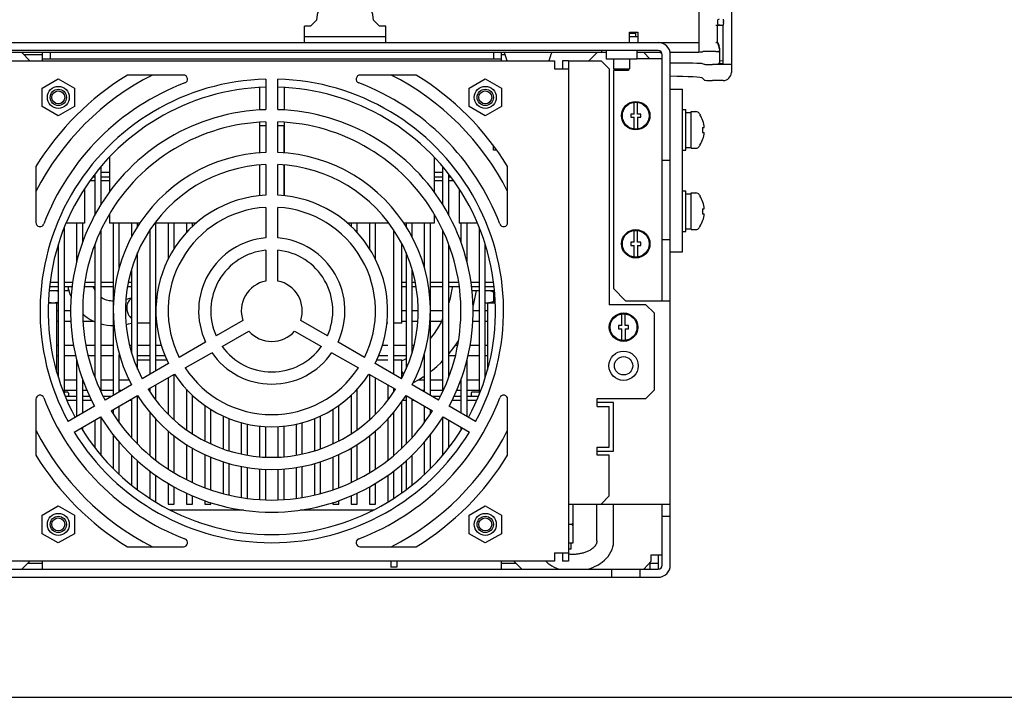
# Model space of a CAD drawing. Header units: millimetres. Extents: x 0 to 1500, y 0 to 1400.
# Tile 6 of 60: x 508 to 750, y 0 to 167. Entities that reach past the tile are written whole.
import ezdxf

# ---------------------------------------------------------------- set-up
doc = ezdxf.new("R2010")
doc.units = ezdxf.units.MM
doc.header["$LTSCALE"] = 91.259259
doc.layers.get('0').update_dxf_attribs({"linetype": 'CONTINUOUS'})
doc.layers.add('00_COMPONENTS', color=7, linetype='CONTINUOUS')

msp = doc.modelspace()

# ---------------------------------------------------------------- linework, layer by layer
at = {"color": 7, "linetype": 'CONTINUOUS'}
msp.add_line((0, 0), (1500, 0), dxfattribs=at)
at = {"layer": '00_COMPONENTS', "color": 7, "linetype": 'CONTINUOUS'}
for p, q in [((682.88, 298.36), (682.88, 153.66)), ((674.87, 276.36), (674.87, 158.51)), ((579.37, 165.01), (577.87, 165.01)), ((577.87, 161.01), (577.87, 165.01)), ((579.37, 165.01), (580.87, 166.51)), ((594.87, 166.51), (596.37, 165.01)), ((597.87, 165.01), (596.37, 165.01)), ((597.87, 161.01), (597.87, 165.01)), ((679.45, 165.16), (679.39, 165.19)), ((679.43, 166.3), (679.43, 165.72)), ((680.78, 165.22), (679.45, 165.15)), ((679.45, 161.12), (679.45, 165.16)), ((680.09, 165.24), (679.85, 165.22)), ((680.75, 165.23), (680.86, 165.3)), ((680.75, 165.23), (680.75, 155.74)), ((680.94, 165.86), (680.94, 166.16)), ((657.87, 163.51), (659.87, 163.51)), ((657.87, 161.01), (657.87, 163.51)), ((657.87, 163.31), (659.37, 163.31)), ((658.96, 163.51), (658.96, 163.31)), ((659.37, 162.51), (659.37, 163.31)), ((659.87, 163.51), (659.87, 161.01)), ((464.87, 161.01), (674.87, 161.01)), ((679.45, 161.12), (679.39, 161.02)), ((664.87, 159.01), (474.87, 159.01)), ((652.07, 158.51), (487.67, 158.51)), ((508.37, 158.51), (510.37, 156.51)), ((513.37, 158.01), (508.87, 158.01)), ((513.37, 158.51), (513.37, 156.51)), ((515.37, 158.51), (515.37, 157.01)), ((624.37, 158.51), (624.37, 157.01)), ((626.37, 156.51), (626.37, 158.51)), ((627.25, 158.01), (626.37, 158.01)), ((647.87, 156.51), (649.87, 158.51)), ((649.56, 158.51), (649.7, 158.35)), ((650.92, 159.01), (650.92, 158.51)), ((652.07, 159.01), (652.07, 156.91)), ((659.67, 159.01), (659.67, 156.91)), ((665.74, 158.51), (659.67, 158.51)), ((661.37, 158.51), (662.87, 157.01)), ((665.87, 97.51), (665.87, 158.01)), ((674.87, 158.51), (667.83, 158.51)), ((675.85, 158.75), (675.81, 158.73)), ((679.5, 158.77), (679.51, 158.77)), ((679.51, 158.77), (679.52, 158.76)), ((679.52, 158.76), (679.53, 158.76)), ((679.52, 158.76), (679.52, 158.76)), ((679.53, 158.76), (679.54, 158.76)), ((679.53, 158.76), (679.53, 158.76)), ((679.54, 158.76), (679.55, 158.76)), ((679.55, 158.76), (679.56, 158.76)), ((679.55, 158.76), (679.55, 158.76)), ((679.94, 159.64), (679.94, 155.74)), ((513.37, 157.01), (626.37, 157.01)), ((642.87, 156.51), (641.37, 156.51)), ((641.37, 156.51), (641.37, 154.51)), ((659.67, 156.91), (652.07, 156.91)), ((653.87, 156.91), (653.87, 154.51)), ((657.87, 156.91), (657.87, 154.51)), ((665.87, 157.01), (659.67, 157.01)), ((676.27, 155.63), (675.81, 155.79)), ((682.88, 155.6), (678.26, 155.6)), ((679.94, 155.74), (679.88, 155.71)), ((679.94, 156.58), (680.75, 156.53)), ((680.75, 155.74), (679.94, 155.74)), ((680.88, 155.67), (680.75, 155.74)), ((653.87, 154.51), (657.87, 154.51)), ((654.27, 154.11), (653.87, 154.51)), ((653.87, 154.01), (654.12, 154.26)), ((653.87, 154.01), (653.87, 100.51)), ((657.47, 154.11), (654.27, 154.11)), ((657.47, 154.11), (657.87, 154.51)), ((513.42, 149.79), (517.37, 152.07)), ((517.37, 152.07), (521.32, 149.79)), ((618.42, 149.79), (622.37, 152.07)), ((622.37, 152.07), (626.32, 149.79)), ((676.27, 151.76), (675.81, 152.21)), ((680.88, 151.66), (678.26, 151.66)), ((513.42, 145.23), (513.42, 149.79)), ((521.32, 149.79), (521.32, 145.23)), ((566.82, 149.91), (566.82, 144.4)), ((572.92, 149.91), (572.92, 144.4)), ((618.42, 145.23), (618.42, 149.79)), ((626.32, 149.79), (626.32, 145.23)), ((658.97, 143.41), (658.97, 146.25)), ((659.77, 143.41), (659.77, 146.25)), ((517.37, 142.95), (513.42, 145.23)), ((521.32, 145.23), (517.37, 142.95)), ((622.37, 142.95), (618.42, 145.23)), ((626.32, 145.23), (622.37, 142.95)), ((658.97, 143.41), (658.12, 143.41)), ((658.12, 143.41), (658.12, 142.61)), ((660.62, 143.41), (659.77, 143.41)), ((660.62, 142.61), (660.62, 143.41)), ((670.87, 144.51), (671.67, 144.51)), ((671.67, 134.51), (671.67, 144.51)), ((671.67, 143.81), (672.97, 143.81)), ((672.97, 144.01), (674.15, 144.01)), ((672.97, 135.01), (672.97, 144.01)), ((675.17, 143.28), (675.17, 143.23)), ((566.82, 141.39), (566.82, 133.88)), ((568.37, 140.51), (566.87, 140.51)), ((566.87, 140.51), (566.87, 133.88)), ((572.87, 140.51), (571.37, 140.51)), ((572.87, 133.88), (572.87, 140.51)), ((572.92, 141.39), (572.92, 133.88)), ((658.12, 142.61), (658.97, 142.61)), ((658.97, 139.77), (658.97, 142.61)), ((659.77, 142.61), (660.62, 142.61)), ((659.77, 142.61), (659.77, 139.77)), ((675.82, 140.11), (676.22, 140.11)), ((675.82, 138.91), (676.22, 138.91)), ((566.82, 137.51), (566.87, 137.51)), ((572.87, 137.01), (572.92, 137.01)), ((624.37, 134.51), (624.37, 135.66)), ((675.17, 135.79), (675.17, 135.74)), ((625.21, 134.51), (624.37, 134.51)), ((670.87, 134.51), (671.67, 134.51)), ((671.67, 135.21), (672.97, 135.21)), ((672.97, 135.01), (674.15, 135.01)), ((529.92, 132.79), (529.92, 124.22)), ((566.82, 130.87), (566.82, 123.34)), ((566.87, 130.87), (566.87, 123.35)), ((572.87, 123.35), (572.87, 130.87)), ((572.92, 130.87), (572.92, 123.34)), ((609.82, 132.8), (609.82, 124.22)), ((667.87, 132.01), (665.87, 132.01)), ((526.37, 128.66), (526.37, 118.6)), ((527.87, 121.18), (527.87, 130.51)), ((529.92, 129.01), (527.87, 129.01)), ((611.87, 129.01), (609.82, 129.01)), ((611.87, 130.5), (611.87, 121.18)), ((613.37, 118.6), (613.37, 128.65)), ((526.37, 127.01), (525.15, 127.01)), ((525.88, 128.01), (526.37, 128.01)), ((527.87, 128.01), (529.92, 128.01)), ((529.92, 127.01), (527.87, 127.01)), ((609.82, 128.01), (611.87, 128.01)), ((611.87, 127.01), (609.82, 127.01)), ((613.37, 128.01), (613.87, 128.01)), ((614.59, 127.01), (613.37, 127.01)), ((523.82, 125.06), (523.82, 116.61)), ((615.92, 125.06), (615.92, 116.61)), ((670.87, 124.51), (671.67, 124.51)), ((671.67, 114.51), (671.67, 124.51)), ((671.67, 123.81), (672.97, 123.81)), ((672.97, 124.01), (674.15, 124.01)), ((672.97, 115.01), (672.97, 124.01)), ((675.17, 123.28), (675.17, 123.23)), ((529.92, 118.78), (529.92, 116.61)), ((609.82, 118.78), (609.82, 116.61)), ((675.82, 120.11), (676.22, 120.11)), ((675.82, 118.91), (676.22, 118.91)), ((523.82, 116.61), (519.3, 116.61)), ((521.87, 116.61), (521.87, 107.06)), ((523.37, 111.94), (523.37, 116.61)), ((537.41, 116.61), (529.92, 116.61)), ((530.87, 116.61), (530.87, 74.22)), ((532.37, 105.68), (532.37, 116.61)), ((535.37, 116.61), (535.37, 113.17)), ((536.87, 115.78), (536.87, 116.61)), ((551.28, 116.61), (541.08, 116.61)), ((541.37, 80.29), (541.37, 116.61)), ((544.37, 116.61), (544.37, 107.73)), ((545.87, 110.37), (545.87, 116.61)), ((548.87, 116.61), (548.87, 114.27)), ((550.37, 115.78), (550.37, 116.61)), ((598.66, 116.61), (588.46, 116.61)), ((589.37, 116.61), (589.37, 115.78)), ((590.87, 114.27), (590.87, 116.61)), ((593.87, 116.61), (593.87, 110.37)), ((595.37, 107.73), (595.37, 116.61)), ((609.82, 116.61), (602.33, 116.61)), ((602.87, 116.61), (602.87, 115.78)), ((604.37, 113.17), (604.37, 116.61)), ((607.37, 116.61), (607.37, 105.68)), ((608.87, 74.22), (608.87, 116.61)), ((620.45, 116.61), (615.92, 116.61)), ((616.37, 116.61), (616.37, 111.94)), ((617.87, 107.06), (617.87, 116.61)), ((518.87, 74.45), (518.87, 115.58)), ((527.87, 75.07), (527.87, 114.96)), ((539.87, 114.9), (539.87, 79.42)), ((599.87, 79.42), (599.87, 114.9)), ((611.87, 114.96), (611.87, 75.07)), ((620.87, 115.57), (620.87, 74.45)), ((658.97, 111.91), (658.97, 114.75)), ((659.77, 111.91), (659.77, 114.75)), ((670.87, 114.51), (671.67, 114.51)), ((671.67, 115.21), (672.97, 115.21)), ((672.97, 115.01), (674.15, 115.01)), ((675.17, 115.79), (675.17, 115.74)), ((517.37, 111.4), (517.37, 78.66)), ((526.37, 111.4), (526.37, 78.62)), ((601.87, 92.01), (601.87, 111.49)), ((613.37, 78.62), (613.37, 111.4)), ((658.97, 111.91), (658.12, 111.91)), ((658.12, 111.91), (658.12, 111.11)), ((660.62, 111.91), (659.77, 111.91)), ((660.62, 111.11), (660.62, 111.91)), ((667.87, 112.51), (665.87, 112.51)), ((536.87, 80.65), (536.87, 109.39)), ((602.87, 109.39), (602.87, 80.65)), ((622.37, 78.66), (622.37, 111.37)), ((658.12, 111.11), (658.97, 111.11)), ((658.97, 108.27), (658.97, 111.11)), ((659.77, 111.11), (660.62, 111.11)), ((659.77, 111.11), (659.77, 108.27)), ((535.37, 105.26), (535.37, 84.78)), ((604.37, 84.78), (604.37, 105.26)), ((517.37, 102.01), (515.32, 102.01)), ((520.88, 102.01), (518.87, 102.01)), ((526.37, 102.01), (523.92, 102.01)), ((530.87, 102.01), (527.87, 102.01)), ((535.37, 102.01), (534.57, 102.01)), ((602.87, 102.01), (601.87, 102.01)), ((605.18, 102.01), (604.37, 102.01)), ((611.87, 102.01), (608.87, 102.01)), ((615.83, 102.01), (613.37, 102.01)), ((620.87, 102.01), (618.87, 102.01)), ((624.42, 102.01), (622.37, 102.01)), ((515.11, 100.01), (517.37, 100.01)), ((515.21, 101.01), (517.37, 101.01)), ((518.87, 101.01), (520.75, 101.01)), ((518.87, 100.01), (519.67, 100.01)), ((519.87, 100.21), (519.87, 100.81)), ((519.87, 100.33), (519.99, 99.92)), ((519.99, 99.92), (520.31, 99)), ((523.76, 101.01), (526.37, 101.01)), ((526.15, 100.57), (525.96, 101.01)), ((526.36, 100.15), (526.15, 100.57)), ((526.37, 100.12), (526.36, 100.15)), ((527.87, 101.01), (530.87, 101.01)), ((534.39, 101.01), (535.37, 101.01)), ((601.87, 101.01), (602.87, 101.01)), ((604.37, 101.01), (605.35, 101.01)), ((608.87, 101.01), (611.87, 101.01)), ((613.37, 101.01), (615.98, 101.01)), ((614.18, 100.35), (613.91, 99.06)), ((614.29, 101.01), (614.18, 100.35)), ((618.99, 101.01), (620.87, 101.01)), ((619.11, 100.01), (620.87, 100.01)), ((619.91, 98.4), (620.21, 100.01)), ((622.37, 101.01), (624.54, 101.01)), ((622.37, 100.01), (624.63, 100.01)), ((624.37, 99.62), (624.37, 97.4)), ((656.87, 97.51), (653.87, 100.51)), ((514.91, 97.01), (517.37, 97.01)), ((516.92, 97.01), (516.92, 80.13)), ((520.31, 99), (520.51, 98.51)), ((527.92, 98.27), (527.87, 98.31)), ((528.16, 98.12), (527.92, 98.27)), ((528.41, 97.98), (528.16, 98.12)), ((528.67, 97.86), (528.41, 97.98)), ((528.94, 97.75), (528.67, 97.86)), ((529.23, 97.66), (528.94, 97.75)), ((529.54, 97.58), (529.23, 97.66)), ((529.86, 97.52), (529.54, 97.58)), ((530.2, 97.47), (529.86, 97.52)), ((530.55, 97.44), (530.2, 97.47)), ((530.87, 97.43), (530.55, 97.44)), ((534.39, 97.9), (533.98, 97.8)), ((534.87, 98.03), (534.39, 97.9)), ((535.34, 98.17), (534.87, 98.03)), ((535.37, 98.18), (535.34, 98.17)), ((613.61, 97.81), (613.37, 96.99)), ((613.91, 99.06), (613.61, 97.81)), ((619.54, 96.8), (619.91, 98.4)), ((622.37, 97.01), (624.83, 97.01)), ((622.92, 97.01), (622.92, 80.53)), ((656.87, 97.51), (667.87, 97.51)), ((667.87, 32.51), (667.87, 97.51)), ((517.37, 95.01), (516.92, 95.01)), ((520.38, 95.01), (518.87, 95.01)), ((602.87, 95.01), (601.87, 95.01)), ((605.86, 95.01), (604.37, 95.01)), ((611.87, 95.01), (608.86, 95.01)), ((619.35, 96.08), (619.54, 96.8)), ((620.87, 95.01), (619.36, 95.01)), ((622.92, 95.01), (622.37, 95.01)), ((516.92, 92.51), (517.37, 92.51)), ((518.87, 92.51), (520.44, 92.51)), ((523.39, 94.25), (523.8, 93.88)), ((523.45, 92.51), (525.94, 92.51)), ((523.8, 93.88), (524.49, 93.35)), ((524.49, 93.35), (525.22, 92.89)), ((525.22, 92.89), (525.99, 92.48)), ((525.99, 92.48), (526.37, 92.32)), ((539.87, 92.01), (536.87, 92.01)), ((541.54, 92.01), (541.37, 92.01)), ((598.37, 92.01), (598.2, 92.01)), ((601.87, 92.01), (599.87, 92.01)), ((601.87, 92.51), (602.87, 92.51)), ((604.37, 92.51), (605.77, 92.51)), ((608.87, 92.51), (611.61, 92.51)), ((611.49, 92.26), (610.95, 91.28)), ((611.87, 93.04), (611.49, 92.26)), ((619.3, 92.51), (620.87, 92.51)), ((622.37, 92.51), (622.92, 92.51)), ((655.97, 91.41), (655.97, 94.25)), ((656.77, 91.41), (656.77, 94.25)), ((527.87, 91.82), (528.48, 91.67)), ((528.48, 91.67), (529.35, 91.53)), ((529.35, 91.53), (530.23, 91.45)), ((530.23, 91.45), (530.87, 91.43)), ((534.03, 91.69), (534.66, 91.81)), ((534.66, 91.81), (535.37, 91.97)), ((610.37, 90.34), (609.76, 89.45)), ((610.95, 91.28), (610.37, 90.34)), ((655.97, 91.41), (655.12, 91.41)), ((655.12, 91.41), (655.12, 90.61)), ((655.12, 90.61), (655.97, 90.61)), ((655.97, 87.77), (655.97, 90.61)), ((657.62, 91.41), (656.77, 91.41)), ((656.77, 90.61), (657.62, 90.61)), ((656.77, 90.61), (656.77, 87.77)), ((657.62, 90.61), (657.62, 91.41)), ((609.11, 88.6), (608.87, 88.31)), ((609.76, 89.45), (609.11, 88.6)), ((615.28, 86.89), (615.78, 87.68)), ((517.37, 86.51), (516.92, 86.51)), ((521.12, 86.51), (518.87, 86.51)), ((526.37, 86.51), (524.16, 86.51)), ((530.87, 86.51), (527.87, 86.51)), ((535.37, 86.51), (534.9, 86.51)), ((539.87, 86.51), (536.87, 86.51)), ((542.67, 86.51), (541.37, 86.51)), ((598.37, 86.51), (597.07, 86.51)), ((602.87, 86.51), (599.87, 86.51)), ((604.84, 86.51), (604.37, 86.51)), ((613.51, 84.5), (614.42, 85.67)), ((614.42, 85.67), (615.28, 86.89)), ((615.58, 86.51), (615.01, 86.51)), ((620.87, 86.51), (618.62, 86.51)), ((622.92, 86.51), (622.37, 86.51)), ((516.92, 84.01), (517.37, 84.01)), ((518.87, 84.01), (521.62, 84.01)), ((521.87, 82.94), (521.87, 69.03)), ((524.7, 84.01), (526.37, 84.01)), ((527.87, 84.01), (530.87, 84.01)), ((532.37, 75.09), (532.37, 84.3)), ((532.37, 84.01), (532.46, 84.01)), ((536.87, 84.01), (539.87, 84.01)), ((536.87, 83.01), (539.87, 83.01)), ((541.37, 84.01), (543.59, 84.01)), ((541.37, 83.01), (544.03, 83.01)), ((595.71, 83.01), (598.37, 83.01)), ((596.15, 84.01), (598.37, 84.01)), ((599.87, 84.01), (602.87, 84.01)), ((599.87, 83.01), (601.87, 83.01)), ((601.87, 78.53), (601.87, 83.01)), ((602.25, 82.91), (601.87, 82.71)), ((602.87, 83.26), (602.25, 82.91)), ((607.37, 84.3), (607.37, 75.09)), ((610.47, 81.36), (611.52, 82.34)), ((611.52, 82.34), (611.87, 82.7)), ((613.37, 84.34), (613.51, 84.5)), ((613.37, 84.01), (615.04, 84.01)), ((617.87, 69.03), (617.87, 82.94)), ((618.12, 84.01), (620.87, 84.01)), ((622.37, 84.01), (622.92, 84.01)), ((544.37, 82.29), (544.37, 82.08)), ((595.37, 82.02), (595.37, 82.29)), ((608.87, 80.07), (609.38, 80.46)), ((609.38, 80.46), (610.47, 81.36)), ((521.87, 78.01), (518.87, 78.01)), ((523.37, 69.89), (523.37, 78.04)), ((530.87, 78.01), (527.87, 78.01)), ((534.79, 78.01), (532.37, 78.01)), ((544.37, 78.55), (544.37, 69.61)), ((545.87, 68.19), (545.87, 79.42)), ((593.87, 79.42), (593.87, 68.19)), ((595.37, 69.61), (595.37, 78.55)), ((604.68, 77.4), (605.92, 78.09)), ((607.37, 78.01), (605.77, 78.01)), ((605.92, 78.09), (607.1, 78.82)), ((607.1, 78.82), (607.37, 79)), ((611.87, 78.01), (608.87, 78.01)), ((616.37, 78.04), (616.37, 69.89)), ((620.87, 78.01), (617.87, 78.01)), ((518.87, 75.51), (521.87, 75.51)), ((523.37, 75.51), (524.38, 75.51)), ((527.87, 75.51), (530.87, 75.51)), ((532.37, 75.51), (533.1, 75.51)), ((539.87, 75.96), (539.87, 75.13)), ((541.37, 73.03), (541.37, 76.82)), ((548.87, 75.74), (548.87, 65.78)), ((590.87, 65.78), (590.87, 75.74)), ((598.37, 76.82), (598.37, 73.03)), ((599.87, 75.13), (599.87, 75.96)), ((606.65, 75.51), (607.37, 75.51)), ((608.87, 75.51), (611.87, 75.51)), ((615.36, 75.51), (616.37, 75.51)), ((617.87, 75.51), (620.87, 75.51)), ((519.67, 75.01), (518.87, 75.01)), ((519.05, 74.01), (521.87, 74.01)), ((521.87, 73.01), (519.47, 73.01)), ((519.87, 74.81), (519.87, 74.21)), ((523.37, 74.01), (525.06, 74.01)), ((525.54, 73.01), (523.37, 73.01)), ((528.4, 74.01), (530.5, 74.01)), ((535.37, 73.01), (534.77, 73.01)), ((535.37, 73.36), (535.37, 63.86)), ((536.87, 62.27), (536.87, 74.22)), ((550.37, 64.76), (550.37, 74.24)), ((589.37, 74.24), (589.37, 64.76)), ((601.87, 61.28), (601.87, 72.73)), ((602.87, 73.01), (602.06, 73.01)), ((602.73, 74.01), (602.87, 74.01)), ((602.87, 74.22), (602.87, 62.27)), ((604.37, 63.86), (604.37, 73.36)), ((604.98, 73.01), (604.37, 73.01)), ((609.24, 74.01), (611.34, 74.01)), ((616.37, 73.01), (614.2, 73.01)), ((614.69, 74.01), (616.37, 74.01)), ((617.87, 74.01), (620.69, 74.01)), ((620.28, 73.01), (617.87, 73.01)), ((618.87, 74.81), (618.87, 74.21)), ((620.87, 75.01), (619.07, 75.01)), ((530.87, 70.76), (530.87, 69.71)), ((532.37, 67.54), (532.37, 71.63)), ((553.37, 71.78), (553.37, 63.02)), ((554.87, 62.29), (554.87, 70.78)), ((584.87, 70.78), (584.87, 62.29)), ((586.37, 63.02), (586.37, 71.78)), ((607.37, 71.63), (607.37, 67.54)), ((608.87, 69.71), (608.87, 70.76)), ((653.87, 72.51), (649.87, 72.51)), ((653.87, 60.51), (653.87, 72.51)), ((526.37, 68.16), (526.37, 61.38)), ((527.87, 59.52), (527.87, 68.82)), ((539.87, 70.11), (539.87, 59.48)), ((541.37, 58.28), (541.37, 68.4)), ((557.87, 69.16), (557.87, 61.07)), ((559.37, 60.58), (559.37, 68.52)), ((580.37, 68.52), (580.37, 60.58)), ((581.87, 61.07), (581.87, 69.16)), ((598.37, 68.4), (598.37, 58.28)), ((599.87, 59.48), (599.87, 70.11)), ((611.87, 68.82), (611.87, 59.52)), ((613.37, 61.38), (613.37, 68.16)), ((523.37, 65.66), (523.37, 66.43)), ((544.37, 65.51), (544.37, 56.14)), ((562.37, 67.52), (562.37, 59.81)), ((563.87, 59.52), (563.87, 67.15)), ((566.87, 66.67), (566.87, 59.14)), ((568.37, 59.05), (568.37, 66.55)), ((571.37, 66.55), (571.37, 59.05)), ((572.87, 59.14), (572.87, 66.67)), ((575.87, 67.15), (575.87, 59.52)), ((577.37, 59.81), (577.37, 67.52)), ((595.37, 56.14), (595.37, 65.51)), ((616.37, 66.43), (616.37, 65.66)), ((530.87, 64.54), (530.87, 56.24)), ((545.87, 55.19), (545.87, 64.28)), ((593.87, 64.28), (593.87, 55.19)), ((608.87, 56.24), (608.87, 64.54)), ((532.37, 54.78), (532.37, 62.71)), ((548.87, 62.16), (548.87, 53.54)), ((550.37, 52.81), (550.37, 61.25)), ((589.37, 61.25), (589.37, 52.81)), ((590.87, 53.54), (590.87, 62.16)), ((607.37, 62.71), (607.37, 54.78)), ((535.37, 59.52), (535.37, 52.19)), ((536.87, 51.03), (536.87, 58.12)), ((553.37, 59.67), (553.37, 51.55)), ((554.87, 51.01), (554.87, 59.02)), ((584.87, 59.02), (584.87, 51.01)), ((586.37, 51.55), (586.37, 59.67)), ((602.87, 58.12), (602.87, 51.03)), ((604.37, 52.19), (604.37, 59.52)), ((649.87, 60.51), (653.87, 60.51)), ((557.87, 57.91), (557.87, 50.1)), ((559.37, 49.72), (559.37, 57.46)), ((562.37, 56.75), (562.37, 49.13)), ((563.87, 48.9), (563.87, 56.49)), ((566.87, 56.12), (566.87, 48.62)), ((568.37, 48.54), (568.37, 56.05)), ((571.37, 56.05), (571.37, 48.54)), ((572.87, 48.62), (572.87, 56.12)), ((575.87, 56.49), (575.87, 48.9)), ((577.37, 49.13), (577.37, 56.75)), ((580.37, 57.46), (580.37, 49.72)), ((581.87, 50.1), (581.87, 57.91)), ((601.87, 50.28), (601.87, 57.26)), ((539.87, 55.65), (539.87, 48.92)), ((541.37, 47.99), (541.37, 54.55)), ((598.37, 54.55), (598.37, 47.99)), ((599.87, 48.92), (599.87, 55.65)), ((544.37, 52.59), (544.37, 47.51)), ((545.87, 47.51), (545.87, 51.73)), ((593.87, 51.73), (593.87, 47.51)), ((595.37, 47.51), (595.37, 52.59)), ((548.87, 50.19), (548.87, 47.51)), ((550.37, 47.51), (550.37, 49.53)), ((589.37, 49.53), (589.37, 47.51)), ((590.87, 47.51), (590.87, 50.19)), ((513.42, 44.79), (517.37, 47.07)), ((517.37, 47.07), (521.32, 44.79)), ((544.37, 47.51), (545.87, 47.51)), ((548.87, 47.51), (550.37, 47.51)), ((553.37, 48.34), (553.37, 47.51)), ((553.37, 47.51), (554.87, 47.51)), ((554.87, 47.51), (554.87, 47.85)), ((584.87, 47.85), (584.87, 47.51)), ((584.87, 47.51), (586.37, 47.51)), ((586.37, 47.51), (586.37, 48.34)), ((589.37, 47.51), (590.87, 47.51)), ((593.87, 47.51), (595.37, 47.51)), ((618.42, 44.79), (622.37, 47.07)), ((622.37, 47.07), (626.32, 44.79)), ((643.97, 38.01), (643.97, 47.51)), ((649.82, 38.51), (649.82, 47.51)), ((650.87, 47.51), (667.87, 47.51)), ((653.92, 38.51), (653.92, 47.51)), ((513.42, 40.23), (513.42, 44.79)), ((521.32, 44.79), (521.32, 40.23)), ((618.42, 40.23), (618.42, 44.79)), ((626.32, 44.79), (626.32, 40.23)), ((665.87, 44.51), (667.87, 44.51)), ((642.87, 42.61), (643.55, 42.61)), ((643.47, 42.51), (642.87, 42.51)), ((643.37, 42.61), (643.37, 42.51)), ((517.37, 37.95), (513.42, 40.23)), ((521.32, 40.23), (517.37, 37.95)), ((622.37, 37.95), (618.42, 40.23)), ((626.32, 40.23), (622.37, 37.95)), ((642.87, 38.01), (643.97, 38.01)), ((642.87, 36.51), (643.47, 36.51)), ((643.47, 36.51), (643.47, 38.01)), ((648.42, 36.35), (648.23, 36.23)), ((648.6, 36.48), (648.42, 36.35)), ((648.77, 36.61), (648.6, 36.48)), ((648.94, 36.75), (648.77, 36.61)), ((649.09, 36.89), (648.94, 36.75)), ((649.23, 37.04), (649.09, 36.89)), ((649.37, 37.2), (649.23, 37.04)), ((649.48, 37.37), (649.37, 37.2)), ((649.59, 37.55), (649.48, 37.37)), ((649.68, 37.75), (649.59, 37.55)), ((649.75, 37.97), (649.68, 37.75)), ((649.8, 38.19), (649.75, 37.97)), ((649.82, 38.41), (649.8, 38.19)), ((649.82, 38.51), (649.82, 38.43)), ((649.82, 38.51), (649.82, 38.41)), ((649.82, 38.43), (649.82, 38.41)), ((653.28, 35.76), (653.54, 36.36)), ((653.54, 36.36), (653.73, 36.98)), ((653.73, 36.98), (653.86, 37.6)), ((653.86, 37.6), (653.91, 38.22)), ((653.91, 38.22), (653.92, 38.39)), ((653.92, 38.39), (653.92, 38.51)), ((641.37, 35.51), (641.37, 33.51)), ((642.93, 35.18), (642.87, 35.19)), ((643.12, 35.17), (642.93, 35.18)), ((643.3, 35.15), (643.12, 35.17)), ((643.5, 35.14), (643.3, 35.15)), ((643.69, 35.13), (643.5, 35.14)), ((643.89, 35.13), (643.69, 35.13)), ((644.09, 35.13), (643.89, 35.13)), ((644.3, 35.14), (644.09, 35.13)), ((644.5, 35.15), (644.3, 35.14)), ((644.71, 35.17), (644.5, 35.15)), ((644.92, 35.19), (644.71, 35.17)), ((645.13, 35.21), (644.92, 35.19)), ((645.34, 35.24), (645.13, 35.21)), ((645.56, 35.28), (645.34, 35.24)), ((645.77, 35.32), (645.56, 35.28)), ((645.98, 35.36), (645.77, 35.32)), ((646.2, 35.42), (645.98, 35.36)), ((646.41, 35.47), (646.2, 35.42)), ((646.62, 35.53), (646.41, 35.47)), ((646.83, 35.6), (646.62, 35.53)), ((647.04, 35.67), (646.83, 35.6)), ((647.25, 35.75), (647.04, 35.67)), ((647.45, 35.83), (647.25, 35.75)), ((647.65, 35.92), (647.45, 35.83)), ((647.85, 36.02), (647.65, 35.92)), ((648.04, 36.12), (647.85, 36.02)), ((648.23, 36.23), (648.04, 36.12)), ((651.66, 33.68), (652.13, 34.14)), ((652.13, 34.14), (652.56, 34.64)), ((652.56, 34.64), (652.95, 35.18)), ((652.95, 35.18), (653.28, 35.76)), ((663.15, 35.01), (665.87, 35.01)), ((663.15, 33.51), (663.15, 35.01)), ((510.37, 33.51), (508.37, 31.51)), ((513.37, 33.51), (513.37, 31.51)), ((599.12, 33.51), (599.12, 32.01)), ((600.62, 32.01), (599.12, 32.01)), ((600.62, 33.51), (600.62, 32.01)), ((626.37, 31.51), (626.37, 33.51)), ((631.37, 31.51), (629.37, 33.51)), ((637.26, 33.51), (637.33, 33.42)), ((637.33, 33.42), (637.76, 33.01)), ((637.76, 33.01), (638.23, 32.63)), ((638.23, 32.63), (638.74, 32.3)), ((638.74, 32.3), (639.28, 32)), ((639.28, 32), (639.84, 31.75)), ((639.84, 31.75), (640.44, 31.54)), ((640.44, 31.54), (640.55, 31.51)), ((642.87, 33.51), (641.37, 33.51)), ((647.46, 31.51), (648.12, 31.71)), ((648.12, 31.71), (648.78, 31.95)), ((648.78, 31.95), (649.42, 32.22)), ((649.42, 32.22), (650.02, 32.53)), ((650.02, 32.53), (650.6, 32.88)), ((650.6, 32.88), (651.14, 33.26)), ((651.14, 33.26), (651.66, 33.68)), ((653.37, 31.51), (653.37, 29.51)), ((660.37, 31.51), (660.37, 29.51)), ((663.15, 33.51), (661.34, 31.51)), ((662.87, 33.01), (662.87, 31.51)), ((664.87, 33.01), (664.87, 31.51)), ((474.87, 29.51), (664.87, 29.51))]:
    msp.add_line(p, q, dxfattribs=at)
at = {"layer": '00_COMPONENTS', "color": 3, "linetype": 'CONTINUOUS'}
for p, q in [((577.87, 162.51), (597.87, 162.51)), ((657.87, 162.51), (659.87, 162.51)), ((667.87, 97.51), (667.87, 158.01)), ((500.37, 156.51), (639.37, 156.51)), ((639.37, 156.51), (639.37, 154.51)), ((642.87, 156.51), (650.87, 156.51)), ((642.87, 156.51), (642.87, 33.51)), ((652.87, 154.51), (650.87, 156.51)), ((548.15, 153.01), (534.38, 153.01)), ((605.37, 153.01), (591.6, 153.01)), ((639.37, 154.51), (642.87, 154.51)), ((652.87, 154.51), (652.87, 96.51)), ((568.37, 151.99), (568.37, 144.49)), ((571.37, 144.49), (571.37, 151.99)), ((667.87, 149.51), (670.87, 149.51)), ((670.87, 109.51), (670.87, 149.51)), ((568.37, 141.48), (568.37, 133.98)), ((571.37, 133.98), (571.37, 141.48)), ((568.37, 130.98), (568.37, 123.47)), ((571.37, 123.47), (571.37, 130.98)), ((511.87, 130.51), (511.87, 116.73)), ((627.87, 116.73), (627.87, 130.51)), ((568.37, 120.46), (568.37, 112.95)), ((571.37, 112.95), (571.37, 120.46)), ((568.37, 109.93), (568.37, 102.36)), ((571.37, 102.36), (571.37, 109.93)), ((667.87, 109.51), (670.87, 109.51)), ((661.87, 96.51), (652.87, 96.51)), ((663.87, 94.51), (661.87, 96.51)), ((663.87, 94.51), (663.87, 75.51)), ((562.76, 92.63), (556.2, 88.85)), ((583.55, 88.85), (576.99, 92.63)), ((557.7, 86.25), (564.26, 90.04)), ((575.49, 90.04), (582.05, 86.25)), ((553.59, 87.34), (547.08, 83.58)), ((592.67, 83.58), (586.16, 87.34)), ((548.58, 80.98), (555.09, 84.74)), ((584.66, 84.74), (591.17, 80.98)), ((544.47, 82.08), (537.97, 78.32)), ((601.77, 78.32), (595.27, 82.08)), ((539.47, 75.73), (545.97, 79.48)), ((593.77, 79.48), (600.27, 75.73)), ((535.37, 76.82), (528.87, 73.07)), ((610.87, 73.07), (604.37, 76.82)), ((661.87, 73.51), (663.87, 75.51)), ((511.87, 73.28), (511.87, 59.51)), ((530.37, 70.47), (536.87, 74.22)), ((602.87, 74.22), (609.37, 70.47)), ((627.87, 59.51), (627.87, 73.28)), ((649.87, 73.51), (661.87, 73.51)), ((649.87, 71.51), (649.87, 73.51)), ((526.27, 71.57), (519.78, 67.82)), ((619.97, 67.82), (613.47, 71.57)), ((649.87, 71.51), (652.87, 71.51)), ((652.87, 61.51), (652.87, 71.51)), ((521.28, 65.22), (527.77, 68.97)), ((611.97, 68.97), (618.47, 65.22)), ((649.87, 61.51), (652.87, 61.51)), ((649.87, 59.51), (649.87, 61.51)), ((652.87, 59.51), (649.87, 59.51)), ((652.87, 49.51), (652.87, 59.51)), ((650.87, 47.51), (652.87, 49.51)), ((562.88, 46.01), (544.91, 46.01)), ((594.84, 46.01), (576.86, 46.01)), ((642.87, 47.51), (650.87, 47.51)), ((665.87, 32.51), (665.87, 47.51)), ((534.38, 37.01), (548.15, 37.01)), ((591.6, 37.01), (605.37, 37.01)), ((639.37, 35.51), (642.87, 35.51)), ((639.37, 35.51), (639.37, 33.51)), ((664.87, 35.01), (664.87, 33.01)), ((474.87, 31.51), (664.87, 31.51)), ((639.37, 33.51), (500.37, 33.51)), ((509.87, 33.01), (513.37, 33.01)), ((626.37, 33.01), (629.87, 33.01)), ((662.7, 33.01), (664.87, 33.01))]:
    msp.add_line(p, q, dxfattribs=at)
for centre, radius in [((517.37, 147.51), 2.7), ((622.37, 147.51), 2.7), ((656.37, 81.51), 2.25), ((517.37, 42.51), 2.7), ((622.37, 42.51), 2.7)]:
    msp.add_circle(centre, radius, dxfattribs=at)
at = {"layer": '00_COMPONENTS', "color": 7, "linetype": 'CONTINUOUS'}
for centre, radius in [((517.37, 147.51), 2), ((517.37, 147.51), 1.6), ((622.37, 147.51), 2), ((622.37, 147.51), 1.6), ((659.37, 143.01), 3.5), ((659.37, 143.01), 3.3), ((659.37, 111.51), 3.5), ((659.37, 111.51), 3.3), ((656.37, 91.01), 3.5), ((656.37, 91.01), 3.3), ((656.37, 81.51), 3.6), ((517.37, 42.51), 2), ((517.37, 42.51), 1.6), ((622.37, 42.51), 2), ((622.37, 42.51), 1.6)]:
    msp.add_circle(centre, radius, dxfattribs=at)
for centre, radius, start, end in [((587.87, 166.51), 7, 0, 180), ((677.44, 159.63), 2.5, 12.2246, 18.2814), ((677.39, 159.53), 2.49, 0.0854, 12.5541), ((677.45, 159.63), 2.49, 0.05, 12.2419), ((615.63, 153.39), 12.5, 14.431, 24.1574), ((650.11, 153.39), 12.5, 155.8426, 165.569), ((664.87, 158.01), 1, 0, 90), ((664.87, 155.51), 3, 71.6196, 79.5163), ((665.1, 155.99), 14.78, 358.9105, 0.0442), ((569.87, 95.01), 65, 116.8351, 153.1649), ((569.87, 95.01), 65, 26.8351, 63.1649), ((569.87, 95.01), 55, 91.5631, 208.437), ((569.87, 95.01), 55, 331.563, 88.4369), ((659.37, 143.01), 3.26, 82.9552, 97.0448), ((674.15, 143.01), 1, 35.6853, 90), ((669.27, 139.51), 7, 32.5569, 35.6853), ((669.27, 139.51), 6.97, 4.9353, 32.2239), ((659.37, 143.01), 3.26, 262.9552, 277.0448), ((669.27, 139.51), 6.97, 327.7761, 355.0647), ((668.07, 139.51), 7.78, 355.5758, 4.4242), ((669.27, 139.51), 7, 324.3147, 327.4431), ((674.15, 136.01), 1, 270, 324.3147), ((674.15, 123.01), 1, 35.6853, 90), ((669.27, 119.51), 7, 32.5569, 35.6853), ((669.27, 119.51), 6.97, 4.9353, 32.2239), ((669.27, 119.51), 6.97, 327.7761, 355.0647), ((668.07, 119.51), 7.78, 355.5758, 4.4242), ((659.37, 111.51), 3.26, 82.9552, 97.0448), ((674.15, 116.01), 1, 270, 324.3147), ((669.27, 119.51), 7, 324.3147, 327.4431), ((659.37, 111.51), 3.26, 262.9552, 277.0448), ((519.67, 100.81), 0.2, 0, 90), ((519.67, 100.21), 0.2, 270, 360), ((656.37, 91.01), 3.26, 82.9552, 97.0448), ((656.37, 91.01), 3.26, 262.9552, 277.0448), ((598.91, 78.14), 3.55, 19.494, 33.4588), ((519.67, 74.81), 0.2, 0, 90), ((519.67, 74.21), 0.2, 270, 360), ((619.07, 74.81), 0.2, 90, 180), ((619.07, 74.21), 0.2, 180, 270), ((569.87, 95.01), 65, 206.8351, 243.1649), ((569.87, 95.01), 55, 211.563, 328.437), ((569.87, 95.01), 65, 296.8351, 333.1649), ((643.47, 42.01), 0.5, 0, 90), ((643.55, 43.03), 0.425, 269.9911, 360), ((664.87, 32.51), 3, 270, 360)]:
    msp.add_arc(centre, radius, start, end, dxfattribs=at)
at = {"layer": '00_COMPONENTS', "color": 3, "linetype": 'CONTINUOUS'}
for centre, radius, start, end in [((664.87, 158.01), 3, 0, 90), ((569.87, 95.01), 68, 121.467, 148.533), ((548.15, 152.01), 1, 290.8644, 90), ((591.6, 152.01), 1, 90, 249.1356), ((569.87, 95.01), 68, 31.467, 58.533), ((569.87, 95.01), 57, 91.508, 208.492), ((569.87, 95.01), 60, 110.8644, 159.1356), ((569.87, 95.01), 57, 331.508, 88.492), ((569.87, 95.01), 60, 20.8644, 69.1356), ((569.87, 95.01), 49.5, 91.7365, 208.2635), ((569.87, 95.01), 49.5, 331.7365, 88.2635), ((569.87, 95.01), 46.5, 91.8486, 208.1514), ((569.87, 95.01), 46.5, 331.8486, 88.1514), ((569.87, 95.01), 39, 92.2042, 207.7958), ((569.87, 95.01), 39, 332.2042, 87.7958), ((569.87, 95.01), 36, 92.388, 207.612), ((569.87, 95.01), 36, 332.388, 87.612), ((569.87, 95.01), 28.5, 93.017, 206.983), ((569.87, 95.01), 28.5, 333.017, 86.983), ((569.87, 95.01), 25.5, 93.3723, 206.6277), ((569.87, 95.01), 25.5, 333.3723, 86.6277), ((512.87, 116.73), 1, 180, 339.1356), ((626.87, 116.73), 1, 200.8644, 360), ((569.87, 95.01), 18, 94.7802, 205.2198), ((569.87, 95.01), 18, 334.7802, 85.2198), ((569.87, 95.01), 15, 95.7392, 204.2608), ((569.87, 95.01), 15, 335.7392, 84.2608), ((569.87, 95.01), 7.5, 101.537, 198.463), ((569.87, 95.01), 7.5, 341.537, 78.463), ((569.87, 95.01), 7.5, 221.537, 318.463), ((569.87, 95.01), 15, 215.7392, 324.2608), ((569.87, 95.01), 18, 214.7802, 325.2198), ((569.87, 95.01), 25.5, 213.3723, 326.6277), ((569.87, 95.01), 28.5, 213.017, 326.983), ((569.87, 95.01), 36, 212.388, 327.612), ((512.87, 73.28), 1, 20.8644, 180), ((569.87, 95.01), 60, 200.8644, 249.1356), ((569.87, 95.01), 39, 212.2042, 327.7958), ((569.87, 95.01), 60, 290.8644, 339.1356), ((626.87, 73.28), 1, 0, 159.1356), ((569.87, 95.01), 46.5, 211.8486, 328.1514), ((569.87, 95.01), 49.5, 211.7365, 328.2635), ((569.87, 95.01), 57, 211.508, 328.492), ((569.87, 95.01), 68, 211.467, 238.533), ((569.87, 95.01), 68, 301.467, 328.533), ((548.15, 38.01), 1, 270, 69.1356), ((591.6, 38.01), 1, 110.8644, 270), ((664.87, 32.51), 1, 270, 360)]:
    msp.add_arc(centre, radius, start, end, dxfattribs=at)
at = {"layer": '00_COMPONENTS', "color": 7, "linetype": 'CONTINUOUS'}
for centre, major_axis, ratio, start_param, end_param in [((679.85, 165.15), (4, 0.21), 0.017383, 1.569885, 1.776077), ((679.09, 165.18), (0.3, 0.016), 0.017383, 0.030504, 1.776077), ((665.33, 158.74), (10.5, 0), 0.017455, -0.429138, -0.05236), ((665.33, 155.78), (10.5, 0), 0.017455, 0.05236, 1.325967), ((678.26, 155.64), (2, 0), 0.017455, -3.089233, -1.570796), ((665.33, 152.18), (10.5, 0), 0.052408, 0.05236, 1.325967), ((680.87, 153.66), (1.42, -1.42), 0.997265, -0.784029, 0.784029), ((678.26, 151.76), (2, 0), 0.052408, -3.089233, -1.570796)]:
    msp.add_ellipse(centre, major_axis=major_axis, ratio=ratio, start_param=start_param, end_param=end_param, dxfattribs=at)
for points, knots in [([(679.85, 166.75), (679.74, 166.72), (679.54, 166.62), (679.43, 166.41), (679.43, 166.3)], [0, 0, 0, 0, 0.503287, 1, 1, 1, 1]), ([(679.43, 165.72), (679.43, 165.61), (679.54, 165.39), (679.74, 165.29), (679.85, 165.26)], [0, 0, 0, 0, 0.496713, 1, 1, 1, 1]), ([(680.86, 166.72), (680.87, 166.71), (680.87, 166.67), (680.88, 166.64), (680.88, 166.61)], [0, 0, 0, 0, 0.309738, 1, 1, 1, 1]), ([(680.88, 165.41), (680.88, 165.38), (680.87, 165.35), (680.87, 165.3), (680.86, 165.3)], [0, 0, 0, 0, 0.690269, 1, 1, 1, 1]), ([(680.88, 166.61), (680.89, 166.59), (680.91, 166.44), (680.94, 166.29), (680.94, 166.16)], [0, 0, 0, 0, 0.156591, 1, 1, 1, 1]), ([(680.94, 165.86), (680.94, 165.79), (680.92, 165.64), (680.9, 165.5), (680.88, 165.41)], [0, 0, 0, 0, 0.403015, 1, 1, 1, 1]), ([(679.39, 161.02), (679.38, 161.01), (679.33, 161.02), (679.26, 160.99), (679.15, 160.96), (679.07, 160.93), (679.03, 160.92)], [0, 0, 0, 0, 0.091415, 0.32191, 0.646802, 1, 1, 1, 1]), ([(679.08, 158.81), (678.66, 158.81), (677.91, 158.8), (677.03, 158.79), (676.47, 158.78), (676.17, 158.77), (675.98, 158.76), (675.88, 158.76), (675.85, 158.75)], [0, 0, 0, 0, 0.382765, 0.697865, 0.81905, 0.911294, 0.972133, 1, 1, 1, 1]), ([(679.88, 158.9), (679.88, 158.86), (679.75, 158.78), (679.64, 158.76), (679.56, 158.76)], [0, 0, 0, 0, 0.363378, 1, 1, 1, 1]), ([(679.88, 158.51), (679.88, 158.55), (679.88, 158.68), (679.88, 158.81), (679.88, 158.9)], [0, 0, 0, 0, 0.274406, 1, 1, 1, 1]), ([(679.88, 155.71), (679.87, 155.71), (679.83, 155.71), (679.73, 155.7), (679.63, 155.7), (679.56, 155.7)], [0, 0, 0, 0, 0.106844, 0.34546, 1, 1, 1, 1]), ([(682.88, 155.6), (682.52, 155.6), (681.97, 155.61), (681.33, 155.62), (681.03, 155.64), (680.91, 155.65), (680.88, 155.67)], [0, 0, 0, 0, 0.541215, 0.827502, 0.953034, 1, 1, 1, 1]), ([(516.63, 100.01), (516.75, 100), (517, 99.99), (517.25, 99.95), (517.37, 99.91)], [0, 0, 0, 0, 0.499187, 1, 1, 1, 1]), ([(623.16, 100.01), (623.27, 100.01), (623.48, 99.99), (623.75, 99.96), (623.96, 99.9), (624.17, 99.81), (624.31, 99.71), (624.37, 99.62)], [0, 0, 0, 0, 0.246265, 0.493069, 0.617283, 0.742669, 1, 1, 1, 1]), ([(624.37, 99.62), (624.39, 99.64), (624.47, 99.73), (624.57, 99.8), (624.65, 99.84)], [0, 0, 0, 0, 0.257814, 1, 1, 1, 1]), ([(515.58, 97.01), (515.47, 97.01), (515.25, 97.02), (515.02, 97.06), (514.92, 97.08)], [0, 0, 0, 0, 0.499399, 1, 1, 1, 1]), ([(517.37, 97.11), (517.25, 97.07), (517, 97.03), (516.75, 97.01), (516.63, 97.01)], [0, 0, 0, 0, 0.500813, 1, 1, 1, 1]), ([(535.37, 98.09), (535.09, 97.9), (534.58, 97.38), (534.04, 96.03), (534.22, 94.84), (534.56, 94.18)], [0, 0, 0, 0, 0.237758, 0.486255, 1, 1, 1, 1]), ([(624.37, 97.4), (624.31, 97.31), (624.17, 97.2), (623.96, 97.12), (623.75, 97.06), (623.48, 97.02), (623.27, 97.01), (623.16, 97.01)], [0, 0, 0, 0, 0.257331, 0.382717, 0.506931, 0.753735, 1, 1, 1, 1]), ([(624.83, 97.11), (624.79, 97.12), (624.62, 97.18), (624.45, 97.29), (624.37, 97.4)], [0, 0, 0, 0, 0.246113, 1, 1, 1, 1])]:
    msp.add_open_spline(points, degree=3, knots=knots, dxfattribs=at)
for points in [[(680.09, 165.24), (680.01, 165.23), (679.93, 165.24), (679.85, 165.26)], [(679.82, 160.07), (679.74, 160.41), (679.6, 160.74), (679.39, 161.02)], [(679.45, 161.12), (679.61, 160.91), (679.73, 160.67), (679.81, 160.42)], [(679.08, 158.81), (679.22, 158.81), (679.36, 158.8), (679.5, 158.77)], [(515.1, 99.97), (515.26, 99.99), (515.42, 100), (515.58, 100.01)], [(534.56, 94.18), (534.76, 93.8), (535.04, 93.45), (535.37, 93.17)]]:
    msp.add_open_spline(points, degree=3, dxfattribs=at)

doc.saveas('drawing.dxf')
